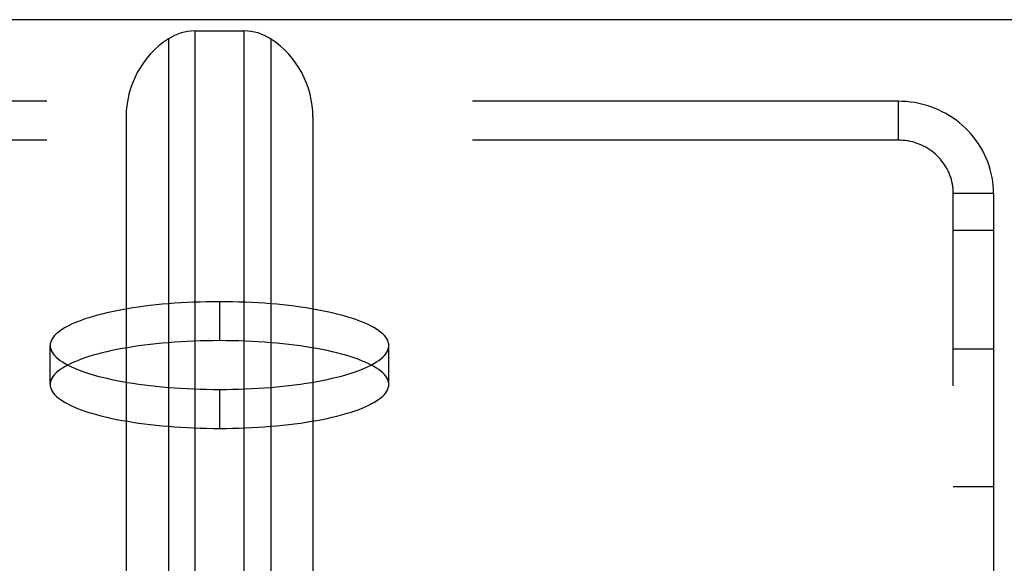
# Model space of a CAD drawing. Header units: inches. Extents: x 0 to 200, y 0 to 129.
# Tile 42 of 82: x 40.41 to 42.95, y 97.05 to 98.45. Entities that reach past the tile are written whole.
import ezdxf

# ---------------------------------------------------------------- set-up
doc = ezdxf.new("R2010")
doc.units = ezdxf.units.IN
doc.header["$LTSCALE"] = 11
doc.header["$MEASUREMENT"] = 0
doc.linetypes.add('HIDDEN', pattern=[0.2, 0.1, -0.1])
doc.layers.get('0').update_dxf_attribs({"linetype": 'CONTINUOUS'})
doc.layers.add('DEFAULT_2', color=8, linetype='HIDDEN')

msp = doc.modelspace()

# ---------------------------------------------------------------- linework, layer by layer
at = {"color": 7, "linetype": 'Continuous'}
for p, q in [((86.7069, 98.4527), (38.9309, 98.4527)), ((40.8591, 98.4236), (40.8591, 96.3534)), ((40.8591, 98.4236), (40.9867, 98.4236)), ((40.9867, 96.3534), (40.9867, 98.4236)), ((40.7907, 98.4032), (40.7907, 96.3731)), ((41.0551, 98.4032), (41.0551, 96.3731)), ((40.6814, 98.2011), (40.6814, 96.5381)), ((41.1644, 98.2011), (41.1644, 96.5381))]:
    msp.add_line(p, q, dxfattribs=at)
for centre, radius, start, end in [((40.8591, 98.2986), 0.125, 90, 123.1848), ((40.9867, 98.2986), 0.125, 56.8152, 90), ((40.9229, 98.2011), 0.2415, 123.1848, 180), ((40.9229, 98.2011), 0.2415, 0, 56.8152)]:
    msp.add_arc(centre, radius, start, end, dxfattribs=at)
at = {"layer": 'DEFAULT_2', "color": 8, "linetype": 'HIDDEN'}
for p, q in [((42.6764, 98.2421), (39.1694, 98.2421)), ((42.6764, 98.2421), (42.6764, 98.1417)), ((42.6764, 98.1417), (39.1694, 98.1417)), ((42.8189, 93.1071), (42.8189, 98.004)), ((42.9229, 98.004), (42.8189, 98.004)), ((42.9229, 98.004), (42.9229, 93.1071)), ((42.8189, 97.9089), (42.9229, 97.9089)), ((40.9229, 97.7245), (40.9229, 97.624)), ((40.4854, 97.5108), (40.4854, 97.6112)), ((41.3604, 97.5108), (41.3604, 97.6112)), ((42.8189, 97.6027), (42.9229, 97.6027)), ((40.9229, 97.498), (40.9229, 97.3976)), ((42.9229, 97.2468), (42.8189, 97.2468))]:
    msp.add_line(p, q, dxfattribs=at)
for points in [[(42.9229, 98.004), (42.9227, 98.0144), (42.922, 98.0248), (42.9208, 98.0351), (42.9192, 98.0454), (42.9171, 98.0556), (42.9145, 98.0657), (42.9115, 98.0756), (42.908, 98.0855), (42.9041, 98.0952), (42.8998, 98.1046), (42.8951, 98.114), (42.8899, 98.1231), (42.8843, 98.1319), (42.8783, 98.1406), (42.872, 98.1489), (42.8653, 98.1571), (42.8582, 98.1649), (42.8507, 98.1724), (42.843, 98.1796), (42.8349, 98.1864), (42.8265, 98.1929), (42.8178, 98.1991), (42.8089, 98.2048), (42.7997, 98.2102), (42.7902, 98.2152), (42.7806, 98.2198), (42.7707, 98.224), (42.7607, 98.2278), (42.7505, 98.2311), (42.7402, 98.234), (42.7298, 98.2365), (42.7192, 98.2385), (42.7086, 98.2401), (42.6979, 98.2412), (42.6872, 98.2419), (42.6764, 98.2421)], [(42.8189, 98.004), (42.8188, 98.01), (42.8184, 98.016), (42.8177, 98.022), (42.8167, 98.0279), (42.8155, 98.0338), (42.8141, 98.0397), (42.8123, 98.0454), (42.8103, 98.0511), (42.8081, 98.0567), (42.8056, 98.0622), (42.8028, 98.0676), (42.7998, 98.0728), (42.7966, 98.078), (42.7931, 98.083), (42.7895, 98.0878), (42.7856, 98.0925), (42.7815, 98.097), (42.7772, 98.1013), (42.7727, 98.1055), (42.768, 98.1095), (42.7632, 98.1132), (42.7581, 98.1168), (42.753, 98.1201), (42.7477, 98.1232), (42.7422, 98.1261), (42.7366, 98.1288), (42.7309, 98.1312), (42.7251, 98.1334), (42.7193, 98.1353), (42.7133, 98.137), (42.7073, 98.1384), (42.7012, 98.1396), (42.695, 98.1405), (42.6888, 98.1411), (42.6826, 98.1415), (42.6764, 98.1417)], [(40.9229, 97.7245), (40.9061, 97.7244), (40.8894, 97.7241), (40.8727, 97.7237), (40.8561, 97.7232), (40.8396, 97.7224), (40.8232, 97.7215), (40.807, 97.7204), (40.7909, 97.7192), (40.775, 97.7178), (40.7594, 97.7163), (40.7439, 97.7146), (40.7288, 97.7127), (40.7139, 97.7107), (40.6993, 97.7086), (40.6851, 97.7063), (40.6712, 97.7039), (40.6577, 97.7013), (40.6446, 97.6986), (40.6318, 97.6958), (40.6195, 97.6928), (40.6077, 97.6898), (40.5963, 97.6866), (40.5854, 97.6833), (40.575, 97.6799), (40.5651, 97.6764), (40.5557, 97.6728), (40.5469, 97.6691), (40.5386, 97.6653), (40.5308, 97.6615), (40.5237, 97.6576), (40.5171, 97.6536), (40.5112, 97.6495), (40.5058, 97.6454), (40.5011, 97.6413), (40.4969, 97.637), (40.4934, 97.6328), (40.4905, 97.6285), (40.4883, 97.6242), (40.4867, 97.6199), (40.4857, 97.6156), (40.4854, 97.6112)], [(41.3604, 97.6112), (41.3601, 97.6156), (41.3591, 97.6199), (41.3575, 97.6242), (41.3553, 97.6285), (41.3524, 97.6328), (41.3489, 97.637), (41.3448, 97.6413), (41.34, 97.6454), (41.3347, 97.6495), (41.3287, 97.6536), (41.3221, 97.6576), (41.315, 97.6615), (41.3073, 97.6653), (41.299, 97.6691), (41.2901, 97.6728), (41.2808, 97.6764), (41.2709, 97.6799), (41.2604, 97.6833), (41.2495, 97.6866), (41.2381, 97.6898), (41.2263, 97.6928), (41.214, 97.6958), (41.2013, 97.6986), (41.1881, 97.7013), (41.1746, 97.7039), (41.1607, 97.7063), (41.1465, 97.7086), (41.1319, 97.7107), (41.117, 97.7127), (41.1019, 97.7146), (41.0865, 97.7163), (41.0708, 97.7178), (41.0549, 97.7192), (41.0388, 97.7204), (41.0226, 97.7215), (41.0062, 97.7224), (40.9897, 97.7232), (40.9731, 97.7237), (40.9564, 97.7241), (40.9397, 97.7244), (40.9229, 97.7245)], [(40.9229, 97.624), (40.9061, 97.6239), (40.8894, 97.6237), (40.8727, 97.6233), (40.8561, 97.6227), (40.8396, 97.622), (40.8232, 97.621), (40.807, 97.62), (40.7909, 97.6187), (40.775, 97.6174), (40.7594, 97.6158), (40.7439, 97.6141), (40.7288, 97.6123), (40.7139, 97.6103), (40.6993, 97.6081), (40.6851, 97.6058), (40.6712, 97.6034), (40.6577, 97.6008), (40.6446, 97.5982), (40.6318, 97.5953), (40.6195, 97.5924), (40.6077, 97.5893), (40.5963, 97.5861), (40.5854, 97.5828), (40.575, 97.5794), (40.5651, 97.5759), (40.5557, 97.5723), (40.5469, 97.5687), (40.5386, 97.5649), (40.5308, 97.561), (40.5237, 97.5571), (40.5171, 97.5531), (40.5112, 97.5491), (40.5058, 97.545), (40.5011, 97.5408), (40.4969, 97.5366), (40.4934, 97.5324), (40.4905, 97.5281), (40.4883, 97.5238), (40.4867, 97.5195), (40.4857, 97.5151), (40.4854, 97.5108)], [(41.3604, 97.5108), (41.3601, 97.5151), (41.3591, 97.5195), (41.3575, 97.5238), (41.3553, 97.5281), (41.3524, 97.5324), (41.3489, 97.5366), (41.3448, 97.5408), (41.34, 97.545), (41.3347, 97.5491), (41.3287, 97.5531), (41.3221, 97.5571), (41.315, 97.561), (41.3073, 97.5649), (41.299, 97.5687), (41.2901, 97.5723), (41.2808, 97.5759), (41.2709, 97.5794), (41.2604, 97.5828), (41.2495, 97.5861), (41.2381, 97.5893), (41.2263, 97.5924), (41.214, 97.5953), (41.2013, 97.5982), (41.1881, 97.6008), (41.1746, 97.6034), (41.1607, 97.6058), (41.1465, 97.6081), (41.1319, 97.6103), (41.117, 97.6123), (41.1019, 97.6141), (41.0865, 97.6158), (41.0708, 97.6174), (41.0549, 97.6187), (41.0388, 97.62), (41.0226, 97.621), (41.0062, 97.622), (40.9897, 97.6227), (40.9731, 97.6233), (40.9564, 97.6237), (40.9397, 97.6239), (40.9229, 97.624)], [(40.4854, 97.6112), (40.4857, 97.6069), (40.4867, 97.6026), (40.4883, 97.5983), (40.4905, 97.594), (40.4934, 97.5897), (40.4969, 97.5854), (40.5011, 97.5812), (40.5058, 97.5771), (40.5112, 97.573), (40.5171, 97.5689), (40.5237, 97.5649), (40.5308, 97.561), (40.5386, 97.5572), (40.5469, 97.5534), (40.5557, 97.5497), (40.5651, 97.5461), (40.575, 97.5426), (40.5854, 97.5392), (40.5963, 97.5359), (40.6077, 97.5327), (40.6195, 97.5297), (40.6318, 97.5267), (40.6446, 97.5239), (40.6577, 97.5212), (40.6712, 97.5186), (40.6851, 97.5162), (40.6993, 97.5139), (40.7139, 97.5118), (40.7288, 97.5098), (40.7439, 97.5079), (40.7594, 97.5062), (40.775, 97.5047), (40.7909, 97.5033), (40.807, 97.5021), (40.8232, 97.501), (40.8396, 97.5001), (40.8561, 97.4993), (40.8727, 97.4988), (40.8894, 97.4983), (40.9061, 97.4981), (40.9229, 97.498)], [(40.9229, 97.498), (40.9397, 97.4981), (40.9564, 97.4983), (40.9731, 97.4988), (40.9897, 97.4993), (41.0062, 97.5001), (41.0226, 97.501), (41.0388, 97.5021), (41.0549, 97.5033), (41.0708, 97.5047), (41.0865, 97.5062), (41.1019, 97.5079), (41.117, 97.5098), (41.1319, 97.5118), (41.1465, 97.5139), (41.1607, 97.5162), (41.1746, 97.5186), (41.1881, 97.5212), (41.2013, 97.5239), (41.214, 97.5267), (41.2263, 97.5297), (41.2381, 97.5327), (41.2495, 97.5359), (41.2604, 97.5392), (41.2709, 97.5426), (41.2808, 97.5461), (41.2901, 97.5497), (41.299, 97.5534), (41.3073, 97.5572), (41.315, 97.561), (41.3221, 97.5649), (41.3287, 97.5689), (41.3347, 97.573), (41.34, 97.5771), (41.3448, 97.5812), (41.3489, 97.5854), (41.3524, 97.5897), (41.3553, 97.594), (41.3575, 97.5983), (41.3591, 97.6026), (41.3601, 97.6069), (41.3604, 97.6112)], [(40.4854, 97.5108), (40.4857, 97.5065), (40.4867, 97.5021), (40.4883, 97.4978), (40.4905, 97.4935), (40.4934, 97.4892), (40.4969, 97.485), (40.5011, 97.4808), (40.5058, 97.4766), (40.5112, 97.4725), (40.5171, 97.4685), (40.5237, 97.4645), (40.5308, 97.4605), (40.5386, 97.4567), (40.5469, 97.4529), (40.5557, 97.4492), (40.5651, 97.4456), (40.575, 97.4421), (40.5854, 97.4387), (40.5963, 97.4355), (40.6077, 97.4323), (40.6195, 97.4292), (40.6318, 97.4263), (40.6446, 97.4234), (40.6577, 97.4207), (40.6712, 97.4182), (40.6851, 97.4157), (40.6993, 97.4135), (40.7139, 97.4113), (40.7288, 97.4093), (40.7439, 97.4075), (40.7594, 97.4058), (40.775, 97.4042), (40.7909, 97.4028), (40.807, 97.4016), (40.8232, 97.4005), (40.8396, 97.3996), (40.8561, 97.3989), (40.8727, 97.3983), (40.8894, 97.3979), (40.9061, 97.3976), (40.9229, 97.3976)], [(40.9229, 97.3976), (40.9397, 97.3976), (40.9564, 97.3979), (40.9731, 97.3983), (40.9897, 97.3989), (41.0062, 97.3996), (41.0226, 97.4005), (41.0388, 97.4016), (41.0549, 97.4028), (41.0708, 97.4042), (41.0865, 97.4058), (41.1019, 97.4075), (41.117, 97.4093), (41.1319, 97.4113), (41.1465, 97.4135), (41.1607, 97.4157), (41.1746, 97.4182), (41.1881, 97.4207), (41.2013, 97.4234), (41.214, 97.4263), (41.2263, 97.4292), (41.2381, 97.4323), (41.2495, 97.4355), (41.2604, 97.4387), (41.2709, 97.4421), (41.2808, 97.4456), (41.2901, 97.4492), (41.299, 97.4529), (41.3073, 97.4567), (41.315, 97.4605), (41.3221, 97.4645), (41.3287, 97.4685), (41.3347, 97.4725), (41.34, 97.4766), (41.3448, 97.4808), (41.3489, 97.485), (41.3524, 97.4892), (41.3553, 97.4935), (41.3575, 97.4978), (41.3591, 97.5021), (41.3601, 97.5065), (41.3604, 97.5108)]]:
    msp.add_lwpolyline(points, dxfattribs=at)

doc.saveas('drawing.dxf')
